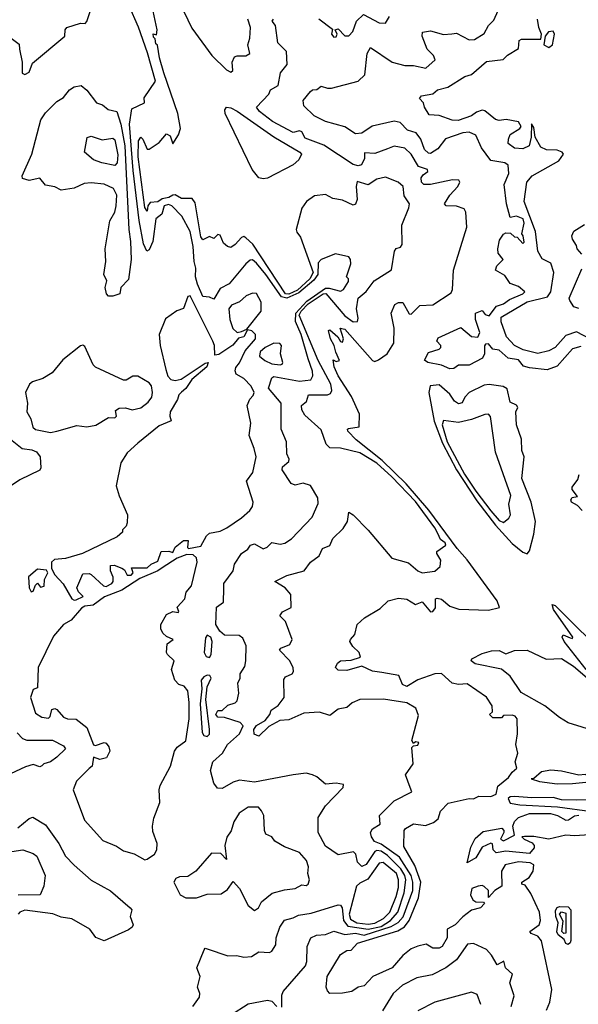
# Model space of a CAD drawing. Extents: x 1995148 to 2088947, y 769131 to 906009.
# Tile 18 of 256: x 2003982 to 2006583, y 783985 to 788572. Entities that reach past the tile are written whole.
import ezdxf

# ---------------------------------------------------------------- set-up
doc = ezdxf.new("R2010")
doc.units = 0

msp = doc.modelspace()

# ---------------------------------------------------------------- linework, layer by layer
at = {"layer": '0CON05XD'}
for points in [[(2005271.9, 787581.9), (2005288.7, 787558.7), (2005348.4, 787395), (2005333.2, 787365), (2005275, 787312.2), (2005235, 787293.9), (2005218.8, 787295), (2005066.5, 787526.5), (2005035, 787556.7), (2005025, 787562.5), (2005015, 787558), (2004985, 787524.3), (2004965, 787511.4), (2004950, 787515), (2004930.7, 787530.7), (2004915, 787568.8), (2004905, 787571.2), (2004885, 787552.5), (2004865, 787562.5), (2004835, 787546.2), (2004825, 787560), (2004798.8, 787718.8), (2004785, 787739.4), (2004735, 787738.8), (2004705, 787755.6), (2004695, 787754.6), (2004676.3, 787743.7), (2004645, 787737.2), (2004625, 787723.8), (2004589.5, 787720.5), (2004578.9, 787705), (2004575, 787680), (2004565, 787696.7), (2004533.8, 787933.8), (2004535, 788007.5), (2004545, 788024.2), (2004555.4, 788015.4), (2004575, 787969.4), (2004585, 787968.8), (2004630.5, 787999.5), (2004665, 788040.6), (2004681.8, 788031.8), (2004695, 787994), (2004721.4, 788035), (2004730, 788065), (2004718.2, 788135), (2004652.9, 788325), (2004632.2, 788395), (2004623, 788453), (2004615, 788460), (2004612.5, 788482.5), (2004605, 788490), (2004603.3, 788506.7), (2004618.3, 788501.7), (2004622.5, 788525), (2004570, 788765)], [(2004708.8, 788688.8), (2004782.8, 788532.8), (2004875.9, 788405), (2004945, 788338.5), (2004965, 788327.5), (2004974, 788335), (2004970.8, 788375), (2004981.4, 788398.6), (2004995, 788404.2), (2005035, 788403.3), (2005052.5, 788415), (2005044, 788455), (2005053.2, 788486.8), (2005056.9, 788535), (2005044.5, 788575)], [(2003823.8, 788625), (2003868.8, 788565), (2003920.5, 788520.5), (2003928.8, 788495), (2003978.8, 788458.8), (2003981.2, 788435), (2003992.5, 788375), (2003993, 788323), (2004005, 788317.5), (2004025, 788327.5), (2004040.7, 788369.3), (2004192.5, 788495), (2004194, 788525), (2004201.2, 788535), (2004265, 788556), (2004286.7, 788555), (2004295, 788563.3), (2004310.8, 788615)], [(2004787.5, 783975), (2004818.3, 784018.3), (2004820, 784035), (2004809.2, 784065), (2004822.5, 784115), (2004806, 784155), (2004840.3, 784239.7), (2004845, 784246.2), (2004855, 784244), (2004951.1, 784211.1), (2004993.1, 784213.1), (2005025.5, 784205.5), (2005061.3, 784208.7), (2005095, 784230), (2005145, 784226.7), (2005156.4, 784233.6), (2005175, 784262.5), (2005176.2, 784295), (2005192.9, 784345), (2005215, 784378), (2005255, 784387.5), (2005279.4, 784400.6), (2005339.4, 784410.6), (2005465, 784449.4), (2005475, 784446.9), (2005482.7, 784435), (2005490, 784375), (2005508.8, 784348.8), (2005604.7, 784334.7), (2005665, 784347.8), (2005708.3, 784375), (2005742.2, 784415), (2005772.5, 784505), (2005779.4, 784565), (2005775.5, 784585), (2005757, 784617), (2005695, 784677.8), (2005665, 784698.3), (2005645, 784702.5), (2005635, 784697.7), (2005595, 784636.5), (2005575, 784627.8), (2005555, 784646.9), (2005547.4, 784685), (2005536.2, 784696.2), (2005465, 784681.5), (2005405, 784722), (2005371.4, 784785), (2005372, 784855), (2005405, 784910), (2005487.5, 784995), (2005490, 785010), (2005455, 785016), (2005405, 785010.8), (2005366, 785045), (2005345, 785054.3), (2005315, 785061.4), (2005255, 785054.6), (2005075, 785020), (2005005, 785030), (2004975, 785020.6), (2004925, 784990.6), (2004902.7, 784992.7), (2004885, 785016), (2004870.4, 785075), (2004880.5, 785115), (2004926, 785155), (2004949.2, 785195), (2005005, 785245.4), (2005022.1, 785282.1), (2005008.3, 785298.3), (2004935, 785321.1), (2004905, 785322.9), (2004894.2, 785335), (2004905, 785353.3), (2004925, 785354), (2004951.1, 785378.9), (2004985, 785389.6), (2004995, 785398.6), (2005001.9, 785435), (2004998, 785482), (2005008, 785505), (2005008.8, 785525), (2005030.3, 785559.7), (2005034.4, 785585), (2005035.7, 785655), (2005021.3, 785691.3), (2005003.3, 785703.3), (2004935, 785705.6), (2004914, 785724), (2004895.6, 785755), (2004898.8, 785835), (2004931.1, 785858.9), (2004932.5, 785922.5), (2004932.5, 785945), (2004976, 786005), (2004982.5, 786035), (2005014.3, 786085.7), (2005043.3, 786105), (2005056.1, 786123.9), (2005075, 786130), (2005115, 786107.1), (2005134.5, 786115.5), (2005155, 786136.2), (2005195, 786129.2), (2005216.7, 786133.3), (2005246.6, 786153.4), (2005342.9, 786255), (2005372.2, 786317.8), (2005370, 786345), (2005335, 786402.9), (2005302.3, 786412.3), (2005265, 786404.2), (2005245, 786410.9), (2005204, 786475), (2005205, 786488.8), (2005235, 786513.3), (2005235.7, 786525), (2005225, 786550), (2005224.2, 786605), (2005199.4, 786665), (2005198.6, 786785), (2005140.6, 786855), (2005155.8, 786904.2), (2005165, 786909.4), (2005285, 786888.9), (2005337.5, 786895), (2005346.4, 786913.6), (2005345.5, 786934.5), (2005325, 786992.5), (2005292.6, 787105), (2005265.9, 787165.9), (2005266.9, 787205), (2005318.9, 787261.1), (2005405, 787320.9), (2005422.2, 787322.2), (2005475, 787308), (2005488.8, 787315), (2005513, 787353), (2005512.5, 787365), (2005503.8, 787375), (2005523.3, 787435), (2005522.5, 787455), (2005515, 787467.5), (2005451.7, 787481.7), (2005385, 787454.4), (2005370.8, 787439.2), (2005369.6, 787385), (2005350.7, 787359.3), (2005280.7, 787299.3), (2005225, 787274.2), (2005200.7, 787280.7), (2005128.3, 787385), (2005085, 787437.6), (2005065, 787452.9), (2005055, 787451.8), (2005034.3, 787435), (2004957.7, 787342.3), (2004915, 787319.4), (2004885, 787270), (2004865, 787280), (2004835, 787282.5), (2004809.9, 787339.9), (2004799.7, 787375), (2004801.4, 787415), (2004793.3, 787445), (2004789.7, 787515), (2004775, 787586), (2004736.8, 787656.8), (2004690.8, 787705), (2004675, 787710.6), (2004655, 787705.3), (2004643.2, 787666.8), (2004615, 787644.2), (2004601.9, 787538.1), (2004585, 787500), (2004573.7, 787493.7), (2004558.4, 787528.4), (2004537.4, 787637.4), (2004509.4, 787869.4), (2004492.7, 788085), (2004503.6, 788156.4), (2004562.5, 788185), (2004561.7, 788208.3), (2004613.6, 788285), (2004577.2, 788417.2), (2004535, 788536.9), (2004489.9, 788639.9)], [(2006595, 787050.3), (2006555, 787039.1), (2006485, 786958.6), (2006438.3, 786941.7), (2006355, 786950), (2006328.1, 786958.1), (2006305, 786987.1), (2006255.5, 786995.5), (2006215, 787032.5), (2006185, 787036.7), (2006165, 787062.5), (2006150, 787060), (2006146.7, 787053.3), (2006146, 787015), (2006136.2, 786995), (2006075, 786963.3), (2006025, 786962.5), (2006002.7, 786947.3), (2005985, 786945.6), (2005945, 786963.3), (2005882.5, 786975), (2005866.7, 786986.7), (2005885, 787022.5), (2005935, 787036.7), (2005943.3, 787045), (2005942.5, 787055), (2005923.3, 787075), (2005929.5, 787090.5), (2006035, 787138), (2006085, 787096.2), (2006115, 787092.5), (2006123.8, 787115), (2006103.9, 787176.1), (2006103.3, 787205), (2006135, 787217.5), (2006148.3, 787198.3), (2006167.3, 787192.7), (2006201.8, 787238.2), (2006235, 787247.8), (2006261.8, 787268.2), (2006323.8, 787295), (2006333.3, 787305), (2006305, 787330), (2006265, 787342.5), (2006241.2, 787381.2), (2006197.5, 787405), (2006203.3, 787425), (2006232.5, 787455), (2006210, 787485), (2006208.8, 787505), (2006215.8, 787545), (2006235, 787572.5), (2006245, 787580), (2006267, 787577), (2006285, 787560), (2006298.3, 787558.3), (2006325, 787530), (2006330, 787535), (2006326.7, 787565), (2006320, 787575), (2006330.6, 787625), (2006325.3, 787645), (2006295, 787656.7), (2006265, 787650), (2006248, 787715), (2006237.5, 787805), (2006260, 787855), (2006256, 787895), (2006240, 787905), (2006175, 787915.5), (2006131.5, 787975), (2006105, 788033.8), (2006075, 788047.5), (2006045.6, 788045.6), (2005965, 788016.7), (2005929.1, 787970.9), (2005895, 787949.1), (2005885, 787950), (2005866.8, 787966.8), (2005848.8, 788015), (2005827.5, 788045), (2005787.5, 788057.5), (2005753.1, 788093.1), (2005725, 788099.2), (2005623.6, 788076.4), (2005575, 788043.1), (2005545, 788041.1), (2005495, 788073.6), (2005405, 788097.5), (2005353.5, 788123.5), (2005305, 788170.5), (2005301.5, 788195), (2005335, 788237.9), (2005345, 788245.4), (2005365, 788246.7), (2005385, 788262.9), (2005415, 788252.7), (2005433.4, 788253.4), (2005558.2, 788285), (2005589.5, 788315), (2005600, 788415), (2005615, 788442), (2005716.2, 788375), (2005775, 788359.5), (2005815, 788359.2), (2005873.3, 788346.7), (2005916, 788385), (2005908, 788405), (2005878.6, 788435), (2005856, 788495), (2005856.7, 788513.3), (2005895, 788520), (2005955, 788502.9), (2005994.4, 788505.6), (2006015, 788510), (2006075, 788478.6), (2006099.5, 788480.5), (2006145, 788507.5), (2006164, 788545), (2006189.7, 788570.3), (2006209.2, 788615)], [(2006435, 783958.6), (2006450.9, 783995), (2006460, 784055), (2006410.8, 784280.8), (2006395, 784302), (2006362.5, 784315), (2006357.5, 784325), (2006400.6, 784355), (2006406.2, 784375), (2006402.2, 784415), (2006362.3, 784502.3), (2006335, 784540), (2006320, 784545), (2006320, 784555), (2006354, 784576), (2006372.5, 784605), (2006375.5, 784635), (2006358.8, 784645), (2006305, 784648.4), (2006242.9, 784635), (2006225.7, 784605), (2006226.7, 784535), (2006194.1, 784515.9), (2006165, 784483.3), (2006164, 784515), (2006145, 784534), (2006135, 784538.8), (2006116, 784536), (2006086.7, 784525), (2006080.8, 784495), (2006092.3, 784472.3), (2006105, 784463.3), (2006141.7, 784461.7), (2006146.7, 784455), (2006126.7, 784435), (2006085, 784424.2), (2006045, 784393.1), (2006009.2, 784355), (2005972, 784335), (2005972.5, 784295), (2005948.1, 784255), (2005935, 784246.9), (2005905, 784247.1), (2005875, 784266), (2005835, 784256.7), (2005805, 784244.4), (2005765, 784212.2), (2005715.7, 784155), (2005625.4, 784114.6), (2005585, 784072), (2005557.5, 784065), (2005527.5, 784045), (2005485, 784037.5), (2005426.4, 784036.4), (2005415, 784047.5), (2005408.8, 784065), (2005413.3, 784115), (2005475, 784218), (2005504.5, 784235.5), (2005525, 784236.9), (2005555, 784270.4), (2005742.8, 784327.2), (2005773.5, 784346.5), (2005794.6, 784375.4), (2005838.3, 784481.7), (2005849.4, 784555), (2005821.6, 784631.6), (2005770.7, 784720.7), (2005771.2, 784795), (2005777.5, 784805), (2005815, 784825.7), (2005871.7, 784818.3), (2005908.3, 784831.7), (2005930.5, 784849.5), (2005941.2, 784885), (2005977.5, 784922.5), (2006075, 784944), (2006095, 784943.3), (2006120, 784955), (2006175, 784953.4), (2006200, 784965), (2006208.3, 785001.7), (2006258.3, 785041.7), (2006275, 785067.5), (2006296.7, 785085), (2006288.8, 785115), (2006300.8, 785155), (2006291.3, 785195), (2006300, 785245), (2006297.5, 785315), (2006288.3, 785328.3), (2006275, 785332.5), (2006235, 785330), (2006225, 785320), (2006185, 785320), (2006170, 785335), (2006182.5, 785347.5), (2006182.1, 785375), (2006156, 785416), (2006065, 785478.8), (2006025, 785475.6), (2005995, 785481.7), (2005945, 785526.8), (2005915, 785524.7), (2005835, 785497.5), (2005785, 785466), (2005764.4, 785474.4), (2005747.4, 785517.4), (2005668.3, 785531.7), (2005625, 785538), (2005575, 785561.2), (2005505, 785541.1), (2005465, 785541.5), (2005452.5, 785555), (2005460.8, 785575), (2005475, 785585.7), (2005525, 785589.2), (2005568, 785602), (2005562, 785625), (2005532.2, 785652.2), (2005519.5, 785675), (2005521.4, 785685), (2005542.5, 785707.5), (2005552.3, 785755), (2005587.1, 785785), (2005660.5, 785829.5), (2005697.5, 785865), (2005745, 785877.7), (2005785, 785872.9), (2005825, 785847.5), (2005855, 785860), (2005895, 785814.2), (2005905, 785815.8), (2005918.1, 785831.9), (2005917.5, 785875), (2005925, 785877.5), (2005945, 785872.5), (2005985, 785839.7), (2006026.6, 785826.6), (2006165, 785822), (2006215.7, 785834.3), (2006204.4, 785865), (2006066, 786056), (2006018.4, 786108.4), (2005886.7, 786286.7), (2005780.7, 786410.7), (2005669.4, 786519.4), (2005548.5, 786615), (2005510, 786655), (2005507.5, 786665), (2005512.3, 786667.7), (2005562.5, 786675), (2005564.3, 786735), (2005526.1, 786816.1), (2005465, 786912.5), (2005446.7, 786955), (2005441.7, 786988.3), (2005455, 786980), (2005470, 786985), (2005453, 787023), (2005446.7, 787055), (2005428.8, 787085), (2005420, 787125), (2005425, 787127.5), (2005462.5, 787095), (2005475, 787072.5), (2005485, 787070), (2005490, 787085), (2005473.3, 787135), (2005495, 787131.2), (2005624.7, 786984.7), (2005635, 786980), (2005652.6, 786987.4), (2005692.2, 787015), (2005723.6, 787065), (2005725.6, 787135), (2005712, 787205), (2005728.8, 787245), (2005745, 787254.2), (2005765, 787254), (2005795, 787202.5), (2005805, 787200), (2005845, 787240), (2005905, 787243.8), (2005990.5, 787299.5), (2005996.7, 787315), (2006001.8, 787405), (2006064, 787605), (2006058.8, 787675), (2006051.7, 787691.7), (2006015, 787704.2), (2005967.5, 787705), (2005960, 787715), (2005985, 787754), (2006022, 787795), (2006031.2, 787815), (2006026.7, 787825), (2005996.3, 787826.3), (2005894.1, 787804.1), (2005864, 787804), (2005852.9, 787815), (2005851.4, 787835), (2005860, 787850), (2005882.5, 787865), (2005880, 787875), (2005838.2, 787888.2), (2005805, 787945.6), (2005775, 787972.9), (2005725, 787983.3), (2005695, 787971.1), (2005635, 787949.2), (2005587.5, 787952.5), (2005587.1, 787925), (2005573.7, 787896.3), (2005558.1, 787891.9), (2005535, 787897.1), (2005398.4, 787988.4), (2005310.2, 788020.2), (2005295, 788049.8), (2005285, 788053.7), (2005255, 788047), (2005158.6, 788098.6), (2005098, 788145), (2005083.8, 788165), (2005141.2, 788225), (2005150, 788245), (2005185.8, 788265), (2005195.8, 788325), (2005227, 788363), (2005224.1, 788424.1), (2005182.9, 788465), (2005172.5, 788545), (2005158, 788565), (2005163.8, 788575)], [(2005375, 788576), (2005438.3, 788528.3), (2005434.1, 788504.1), (2005445, 788490), (2005455, 788492.5), (2005460, 788505), (2005450, 788525), (2005465, 788530), (2005495, 788497.5), (2005515, 788496.7), (2005532.7, 788517.3), (2005550, 788565), (2005582.9, 788597.1), (2005655, 788558), (2005685, 788556.7), (2005703.2, 788586.8)], [(2006642, 787082), (2006575, 787118), (2006525, 787100.4), (2006475, 787044.5), (2006445, 787029.3), (2006395, 787017.3), (2006326.4, 787033.6), (2006285, 787054.4), (2006248.7, 787095), (2006223.3, 787165), (2006223.5, 787186.5), (2006345, 787257.4), (2006439.5, 787280.5), (2006454.8, 787305), (2006469.2, 787395), (2006455, 787437.5), (2006415, 787457.5), (2006395, 787494), (2006383.5, 787585), (2006330.9, 787725), (2006342.5, 787815), (2006367.5, 787845), (2006491.4, 787915), (2006513.3, 787945), (2006507.5, 787955), (2006485, 787964.2), (2006435, 787966.2), (2006408.8, 787978.8), (2006382.5, 788025), (2006375, 788070), (2006365, 788087.5), (2006362.9, 788025), (2006354, 787985), (2006325, 787970), (2006285, 787974.2), (2006256.7, 787995), (2006257.5, 788015), (2006265, 788038), (2006311.2, 788065), (2006316.2, 788075), (2006305, 788096), (2006246.6, 788106.6), (2006215, 788103.1), (2006197.9, 788107.9), (2006147.5, 788147.5), (2006135, 788150.6), (2006108.8, 788141.2), (2006085, 788123.6), (2006023, 788103), (2005995, 788103.8), (2005935, 788126.2), (2005888.3, 788128.3), (2005866.7, 788165), (2005862.5, 788185), (2005843.3, 788205), (2005852.3, 788217.7), (2005905, 788227.5), (2005926.7, 788245), (2005975, 788257.5), (2006055, 788307.5), (2006085, 788316.7), (2006155, 788377.6), (2006233.5, 788386.5), (2006252.5, 788407.5), (2006305, 788438), (2006306.7, 788475), (2006318.3, 788481.7), (2006408.8, 788481.2), (2006411.2, 788505), (2006398.8, 788535), (2006392.5, 788575)], [(2006445, 788442.5), (2006462.2, 788455), (2006472.5, 788505), (2006465, 788518.6), (2006444.5, 788515.5), (2006428.6, 788495), (2006422, 788455), (2006445, 788442.5)], [(2004395, 787284.2), (2004386.2, 787295), (2004380, 787325), (2004387.5, 787355), (2004372.9, 787385), (2004382.2, 787445), (2004378.9, 787505), (2004400.8, 787635), (2004424.1, 787675.9), (2004431.6, 787705), (2004434.5, 787755), (2004418.1, 787785), (2004375, 787806.4), (2004315, 787812.5), (2004281.7, 787808.3), (2004235, 787788), (2004175, 787777.5), (2004145, 787793.3), (2004101.7, 787801.7), (2004075, 787833.3), (2004025, 787822.5), (2003995, 787832.5), (2003993.3, 787845), (2004038, 787945), (2004079.4, 788105), (2004101.9, 788138.1), (2004155, 788191.2), (2004185, 788210), (2004213.8, 788245), (2004235, 788260), (2004267.5, 788265), (2004295, 788243.3), (2004340, 788185), (2004366.7, 788175), (2004393.2, 788153.2), (2004434.3, 788144.3), (2004452.9, 788085), (2004471.5, 787985), (2004489.3, 787595), (2004498.3, 787538.3), (2004501.2, 787455), (2004488, 787362), (2004453.3, 787325), (2004447.5, 787295), (2004415, 787284.3), (2004395, 787284.2)], [(2005115, 787830.6), (2005095, 787835.5), (2005063.8, 787873.8), (2004938.2, 788135), (2004937, 788153), (2004945, 788164), (2004965, 788161.1), (2004995, 788146.2), (2005165, 788026.2), (2005285.7, 787955.7), (2005294.4, 787945), (2005281.2, 787918.8), (2005255, 787895.6), (2005135, 787834.5), (2005115, 787830.6)], [(2004425, 787893.3), (2004364.6, 787904.6), (2004325, 787920), (2004283.3, 787955), (2004296.4, 788023.6), (2004315, 788028.8), (2004365, 788013.1), (2004415, 788020.5), (2004425, 788013.1), (2004438, 787942), (2004435.2, 787904.8), (2004425, 787893.3)], [(2005202, 783972), (2005201.5, 784028.5), (2005209.2, 784045), (2005311.9, 784165), (2005318.1, 784185), (2005320.8, 784255), (2005337.5, 784295), (2005363, 784307), (2005405, 784310.8), (2005445, 784325.5), (2005495, 784310.6), (2005545, 784317), (2005585, 784306.7), (2005712, 784348), (2005743.5, 784366.5), (2005766.7, 784393.3), (2005812.2, 784515), (2005812.8, 784555), (2005804.9, 784585), (2005750.2, 784670.2), (2005665, 784730.6), (2005634.3, 784744.3), (2005620, 784765), (2005615.5, 784785), (2005625, 784802.9), (2005659.6, 784825), (2005657.5, 784865), (2005725, 784932.5), (2005807.5, 784975), (2005800, 784995), (2005778.8, 785055), (2005813.1, 785105), (2005808.3, 785181.7), (2005815, 785190), (2005835, 785192.5), (2005840, 785205), (2005825, 785207.5), (2005815, 785200), (2005807.5, 785215), (2005839.3, 785330.7), (2005825.5, 785365.5), (2005785, 785390), (2005675, 785406.7), (2005565, 785405.4), (2005530.5, 785389.5), (2005505, 785367.5), (2005465, 785360), (2005425, 785330), (2005376.9, 785346.9), (2005305, 785342.2), (2005235, 785310), (2005192.6, 785307.4), (2005141.2, 785278.8), (2005095, 785234.4), (2005073.4, 785243.4), (2005071.8, 785265), (2005085, 785284.4), (2005125, 785308.2), (2005146.5, 785335), (2005153.3, 785355), (2005185, 785377.5), (2005213.5, 785415), (2005211.1, 785498.9), (2005219.4, 785510.6), (2005250, 785525), (2005256.5, 785535), (2005255, 785552.5), (2005238.8, 785585), (2005191.2, 785635), (2005197.5, 785645), (2005239.3, 785660.8), (2005249.6, 785685), (2005218.9, 785768.9), (2005193.3, 785795), (2005205.9, 785814.1), (2005245.8, 785834.2), (2005244.5, 785895), (2005217.3, 785925), (2005170, 785955), (2005225, 785982.7), (2005306, 786005), (2005335.6, 786044.4), (2005375.7, 786075), (2005391.7, 786108.3), (2005425, 786123.3), (2005440.5, 786155), (2005488.2, 786201.8), (2005507.3, 786235), (2005515, 786277.5), (2005535, 786266.2), (2005605, 786194.2), (2005714.4, 786064.4), (2005792.2, 786042.2), (2005835, 786004.3), (2005855, 785996), (2005915, 786003.8), (2005940, 786025), (2005943.3, 786055), (2005924, 786085), (2005923.8, 786095), (2005966.6, 786125), (2005963.1, 786135), (2005940.9, 786150.9), (2005928.1, 786178.1), (2005914.7, 786205), (2005825, 786327.7), (2005715, 786443.3), (2005645, 786505.6), (2005565, 786554.6), (2005475, 786576.5), (2005425, 786577.5), (2005409.4, 786595), (2005385, 786661.2), (2005310, 786730), (2005295.7, 786755), (2005294.2, 786775), (2005316.9, 786793.1), (2005325.7, 786824.3), (2005415.4, 786824.6), (2005429.1, 786830.9), (2005435.5, 786844.5), (2005429.7, 786875), (2005370.7, 786985), (2005282.8, 787195), (2005292.4, 787215), (2005325, 787248.8), (2005395, 787295.6), (2005406.9, 787296.9), (2005495, 787193.2), (2005535, 787164.5), (2005554, 787166), (2005557.7, 787182.3), (2005550, 787225), (2005557.1, 787275), (2005595, 787305.8), (2005631.5, 787355), (2005713.4, 787406.6), (2005726.7, 787493.3), (2005734.3, 787505.7), (2005755, 787512.5), (2005763.3, 787525), (2005760.8, 787615), (2005794, 787695), (2005796.7, 787715), (2005771.8, 787751.8), (2005766.9, 787795), (2005744, 787815), (2005685, 787838.9), (2005645, 787830), (2005605, 787802.9), (2005552.3, 787817.7), (2005548, 787795), (2005552.9, 787735), (2005545, 787713.3), (2005535, 787707.5), (2005485, 787731.9), (2005439.2, 787739.2), (2005405, 787757.5), (2005355, 787752.1), (2005317.8, 787725), (2005295, 787694.2), (2005268.4, 787595), (2005271.9, 787581.9)], [(2006599.5, 787479.5), (2006577.5, 787505), (2006575, 787520), (2006555, 787550), (2006553.3, 787565), (2006562.3, 787587.7), (2006612.3, 787617.7)], [(2006585, 787226.7), (2006562.5, 787235), (2006543.9, 787263.9), (2006540, 787275), (2006598.7, 787411.3)], [(2004235, 785867.5), (2004245, 785870), (2004277.5, 785885), (2004255, 785907.5), (2004247.5, 785925), (2004275, 785990), (2004305, 785992.5), (2004315, 785987.5), (2004372.5, 785935), (2004385, 785932), (2004410, 785945), (2004416.2, 785955), (2004416.2, 785975), (2004403.8, 786005), (2004405, 786030), (2004421.7, 786031.7), (2004457, 786017), (2004470, 786010), (2004482.5, 785985), (2004500, 785985), (2004510, 785995), (2004501.7, 786018.3), (2004575, 786018.8), (2004594.2, 786035.8), (2004625, 786050), (2004640, 786095), (2004676.2, 786096.2), (2004695, 786090), (2004706.2, 786115), (2004745, 786145.5), (2004766, 786146), (2004763.3, 786113.3), (2004768.3, 786108.3), (2004825, 786120), (2004851.7, 786168.3), (2004865, 786180), (2004915, 786188.8), (2004946.7, 786205), (2005015, 786250.8), (2005054, 786285), (2005066, 786305), (2005068.8, 786325), (2005037, 786423), (2005067.3, 786462.7), (2005082.5, 786535), (2005074, 786575), (2005050, 786635), (2005057.7, 786692.3), (2005041.2, 786775), (2005053.3, 786805), (2005068.3, 786821.7), (2005073.8, 786835), (2005059.1, 786865), (2005025, 786900.3), (2004990.2, 786920.2), (2004984.3, 786935.7), (2004987.7, 786952.3), (2005005.7, 786974.3), (2005031.2, 787028.8), (2005080, 787085), (2005080, 787105), (2005062.1, 787122.1), (2005042.5, 787127.5), (2005025.9, 787094.1), (2005001.1, 787088.9), (2004973.6, 787056.4), (2004908.3, 787011.7), (2004890, 787010), (2004888.9, 787055), (2004881.1, 787075), (2004775, 787286.2), (2004765, 787283.3), (2004745, 787226.2), (2004714.1, 787215.9), (2004660.7, 787179.3), (2004631.3, 787105), (2004635.3, 787055), (2004662.8, 786942.8), (2004672.1, 786912.1), (2004685, 786896.2), (2004705, 786890.9), (2004733.2, 786896.8), (2004845, 786972.5), (2004860, 786975), (2004852.5, 786955), (2004783.6, 786896.4), (2004756, 786854), (2004735, 786837.5), (2004722.5, 786825), (2004716.7, 786803.3), (2004682.5, 786745), (2004680, 786725), (2004686.2, 786703.8), (2004630.3, 786679.7), (2004531.1, 786598.9), (2004482.2, 786555), (2004452.2, 786507.8), (2004430.5, 786400.5), (2004444.1, 786354.1), (2004483.3, 786265), (2004481.7, 786228.3), (2004477, 786213), (2004460, 786195), (2004460, 786185), (2004435, 786163.3), (2004273.9, 786086.1), (2004195, 786062.5), (2004143, 786057), (2004130, 786045), (2004130, 786015), (2004145.9, 785985.9), (2004184.1, 785944.1), (2004225, 785874), (2004235, 785867.5)], [(2004995, 787115.6), (2005015, 787119.2), (2005038.8, 787131.2), (2005105.4, 787214.6), (2005106.6, 787256.6), (2005085, 787296.2), (2005065, 787298), (2005036.7, 787285), (2005005, 787257.5), (2004968.1, 787241.9), (2004955.4, 787225), (2004959.5, 787175), (2004973.9, 787133.9), (2004995, 787115.6)], [(2004125, 786648.4), (2004155, 786654.7), (2004247.6, 786682.4), (2004295, 786675.5), (2004336.9, 786683.1), (2004395, 786718.8), (2004425, 786717.5), (2004432.5, 786725), (2004428.3, 786751.7), (2004445, 786762.5), (2004475, 786763.3), (2004505, 786754.3), (2004545, 786763.8), (2004579.9, 786790.1), (2004596.2, 786813.8), (2004600.4, 786835), (2004596.1, 786866.1), (2004585, 786880), (2004531.7, 786911.7), (2004508.3, 786911.7), (2004477, 786893), (2004465, 786892.5), (2004335, 786953.3), (2004323.1, 786965), (2004285, 787050), (2004275, 787056.2), (2004265, 787053.3), (2004182, 786988), (2004132.3, 786927.7), (2004089.4, 786900.6), (2004041.2, 786885), (2004028, 786875), (2004008, 786835), (2004018.1, 786785), (2004014.4, 786745), (2004033.1, 786713.1), (2004043.2, 786673.2), (2004055, 786663.7), (2004125, 786648.4)], [(2005195, 786964.4), (2005203.3, 786966.7), (2005206.2, 786975), (2005196.2, 787015), (2005200, 787055), (2005193.6, 787063.6), (2005164.4, 787065.6), (2005124.4, 787045.6), (2005102, 787025), (2005098, 787005), (2005122.5, 786985), (2005155, 786969.6), (2005195, 786964.4)], [(2006345, 786084.2), (2006355, 786097.5), (2006375.8, 786175), (2006382.9, 786235), (2006362.9, 786325), (2006320, 786435), (2006330, 786535), (2006320, 786565), (2006318.3, 786618.3), (2006294.4, 786684.4), (2006291.4, 786745), (2006300.6, 786765), (2006295, 786776.7), (2006265, 786790), (2006251.9, 786851.9), (2006233.1, 786863.1), (2006167.3, 786872.7), (2006145, 786870), (2006075, 786835.6), (2006055, 786814.3), (2006042.6, 786787.4), (2006025, 786781.9), (2006005.9, 786795), (2005985, 786828.2), (2005935, 786871.2), (2005893.3, 786866.7), (2005886.8, 786835), (2005912, 786702), (2005949.8, 786599.8), (2006016.2, 786475), (2006110.9, 786330.9), (2006197.9, 786217.9), (2006275, 786132.6), (2006325, 786091.8), (2006345, 786084.2)], [(2006235, 786230), (2006259.3, 786250.7), (2006266.7, 786265), (2006259.4, 786315), (2006268.2, 786355), (2006197.8, 786557.8), (2006173.6, 786723.6), (2006165, 786734), (2006146.8, 786733.2), (2006085, 786709.4), (2006025, 786695.6), (2005954.5, 786705.5), (2005948.7, 786685), (2005972.4, 786605), (2006053.2, 786455), (2006105, 786375.2), (2006175, 786284), (2006215, 786239.1), (2006235, 786230)], [(2003916.1, 786636.1), (2003993.8, 786575), (2004038.8, 786568.8), (2004059.8, 786559.8), (2004076.7, 786535), (2004080, 786485), (2004075, 786474), (2003981.7, 786428.3), (2003707.5, 786245)], [(2006601.2, 786285), (2006579.7, 786309.7), (2006551.2, 786325), (2006547.5, 786335), (2006554, 786346), (2006578.3, 786351.7), (2006554.2, 786384.2), (2006554.2, 786394.2), (2006580, 786430), (2006587.3, 786452.7)], [(2004565, 784658), (2004575, 784660.8), (2004609.2, 784685), (2004620.8, 784705), (2004621.9, 784735), (2004600.9, 784790.9), (2004599.5, 784815), (2004606.8, 784853.2), (2004633.8, 784925), (2004631.2, 784985), (2004636.2, 785005), (2004683.3, 785095), (2004702, 785165), (2004715, 785183.8), (2004755, 785212.5), (2004770, 785315), (2004771.3, 785391.3), (2004764, 785445), (2004747.3, 785467.3), (2004722.5, 785475), (2004703.3, 785495), (2004688.8, 785545), (2004701.2, 785585), (2004669.2, 785615), (2004665.6, 785625), (2004668.6, 785665), (2004696.7, 785685), (2004665, 785698.5), (2004647.9, 785715), (2004638.6, 785735), (2004639.2, 785755), (2004665, 785801.3), (2004695, 785815.6), (2004719.3, 785810.7), (2004722.5, 785815), (2004714.3, 785835), (2004751.2, 785875), (2004756.2, 785905), (2004781.4, 785935), (2004808.5, 786045), (2004804.5, 786064.5), (2004788.8, 786078.8), (2004759.3, 786080.7), (2004715, 786063.8), (2004645, 786018.1), (2004625, 786003.9), (2004541.2, 785968.8), (2004457.1, 785915), (2004377.2, 785882.8), (2004324.3, 785845), (2004285, 785839.7), (2004269.9, 785830.1), (2004220.8, 785775), (2004185, 785753.9), (2004139, 785701), (2004067.8, 785555), (2004065, 785460), (2004045, 785451.2), (2004032, 785415), (2004055, 785341.9), (2004085, 785323.5), (2004115, 785318), (2004124.2, 785325.8), (2004130.8, 785359.2), (2004145, 785363.3), (2004155, 785358.8), (2004185, 785323.3), (2004205, 785315.6), (2004245, 785313.3), (2004294.4, 785274.4), (2004325, 785194.2), (2004335, 785190.9), (2004375, 785204.2), (2004385, 785201.2), (2004396, 785185), (2004402, 785165), (2004385.7, 785134.3), (2004355, 785125.5), (2004325, 785136.7), (2004318.8, 785095), (2004305.7, 785084.3), (2004245.7, 785025), (2004230.8, 784985), (2004282.7, 784842.7), (2004368.8, 784748.8), (2004432.7, 784722.7), (2004465, 784700), (2004515, 784686.2), (2004565, 784658)], [(2004035, 785906.9), (2004045, 785909.2), (2004055, 785937.5), (2004065, 785947.5), (2004078.3, 785928.3), (2004096.1, 785933.9), (2004097.5, 785965), (2004112.5, 785995), (2004107, 786007), (2004065, 786012.5), (2004023.3, 785976.7), (2004025.5, 785925), (2004035, 785906.9)], [(2006620, 785545), (2006517.5, 785675), (2006507.5, 785695), (2006513, 785707), (2006545, 785692.5), (2006555, 785690), (2006557.5, 785695), (2006466.7, 785825), (2006461.7, 785848.3), (2006475, 785843.3), (2006729.6, 785589.6)], [(2004865, 785601.1), (2004872.9, 785615), (2004878.6, 785675), (2004871.1, 785695), (2004855, 785705.6), (2004846.8, 785693.2), (2004841.2, 785625), (2004850.5, 785605), (2004865, 785601.1)], [(2006665.5, 785255.5), (2006535, 785296.7), (2006495, 785320.8), (2006426.2, 785376.2), (2006317.3, 785437.3), (2006265, 785513.3), (2006225, 785546.7), (2006102.2, 785572.2), (2006083.8, 785585), (2006086.7, 785595), (2006135, 785619.4), (2006178.1, 785631.9), (2006215, 785632.9), (2006245, 785618.1), (2006285, 785633.8), (2006345, 785635.6), (2006433.4, 785593.4), (2006505, 785595.8), (2006561.1, 785561.1), (2006635, 785497.5)], [(2004855, 785233.2), (2004866, 785244), (2004865.8, 785265), (2004848.1, 785405), (2004854.6, 785465), (2004873.2, 785505), (2004866.5, 785516.5), (2004855, 785518.7), (2004838.4, 785511.6), (2004826.8, 785495), (2004830, 785455), (2004821.8, 785385), (2004831.4, 785251.4), (2004838.3, 785238.3), (2004855, 785233.2)], [(2003969.5, 785249.5), (2003995, 785223.7), (2004015, 785215.7), (2004135, 785215.8), (2004185, 785190), (2004194.2, 785175), (2004155, 785137.3), (2004125, 785115.6), (2004093.9, 785106.1), (2004084.3, 785095.7), (2004075, 785092), (2004045, 785101.7), (2004009, 785091), (2003892.6, 785037.4)], [(2006485, 785012.5), (2006555, 785014.6), (2006665, 785024.7), (2006695, 785019.2), (2006698.2, 785028.2), (2006668.3, 785028.3), (2006615, 785056.3), (2006585, 785053.1), (2006505, 785072), (2006454.2, 785075.8), (2006411.8, 785068.2), (2006375, 785038), (2006362.5, 785035), (2006402.7, 785022.7), (2006485, 785012.5)], [(2006815, 784869.1), (2006885, 784874.8), (2006905.7, 784885), (2006888.8, 784915), (2006865, 784930.4), (2006835, 784938.7), (2006575, 784936.3), (2006505, 784938.6), (2006465, 784949), (2006367.1, 784947.1), (2006285, 784954), (2006265, 784952), (2006256.1, 784943.9), (2006265, 784923.1), (2006310, 784915), (2006485.8, 784905.8), (2006645, 784883.8), (2006705, 784883.5), (2006815, 784869.1)], [(2005075, 784423.1), (2005094, 784435), (2005107.9, 784462.1), (2005157.4, 784502.6), (2005215, 784518.8), (2005265, 784524.4), (2005295, 784542), (2005315, 784539.4), (2005325.4, 784544.6), (2005330.6, 784565), (2005322.9, 784595), (2005326.5, 784625), (2005317.7, 784655), (2005285, 784692.9), (2005215, 784719.2), (2005170, 784745), (2005156, 784766), (2005128.3, 784778.3), (2005121.2, 784795), (2005119.2, 784865), (2005107, 784887), (2005094, 784904), (2005045, 784904.2), (2005003.9, 784876.1), (2004978, 784835), (2004967, 784793), (2004945.6, 784764.4), (2004936.9, 784725), (2004945, 784660), (2004917.5, 784687.5), (2004875, 784690), (2004802.5, 784605), (2004765, 784580), (2004725, 784578.8), (2004708.8, 784571.2), (2004698.8, 784555), (2004728.1, 784495), (2004755, 784481), (2004805, 784481.1), (2004855, 784497.9), (2004919.9, 784500.1), (2004949.4, 784520.6), (2004975, 784557.5), (2005005.4, 784525.4), (2005045.6, 784445), (2005075, 784423.1)], [(2003972.5, 784807.5), (2004025, 784850.6), (2004043.1, 784856.9), (2004101.1, 784821.1), (2004164, 784735), (2004195, 784676), (2004235, 784634), (2004314.2, 784564.2), (2004405, 784513.3), (2004496.2, 784435), (2004503.3, 784425), (2004496.7, 784395), (2004510, 784355), (2004505.9, 784344.1), (2004488.1, 784331.9), (2004375, 784281.2), (2004336.2, 784296.2), (2004307.5, 784335), (2004225, 784383.3), (2004175, 784392), (2004136.4, 784406.4), (2004005, 784424.6), (2003982, 784415), (2003973.8, 784405)], [(2006705, 784780), (2006565, 784770.2), (2006525, 784773.3), (2006445, 784755.2), (2006375, 784767.5), (2006332.7, 784767.3), (2006320, 784765), (2006330, 784755), (2006367.3, 784737.3), (2006377.5, 784725), (2006376.7, 784715), (2006355, 784687.5), (2006245, 784698.8), (2006200.7, 784690.7), (2006186.7, 784705), (2006182.5, 784732.5), (2006175, 784736.7), (2006135, 784718.1), (2006105, 784667.1), (2006065, 784643.8), (2006082, 784718), (2006102.6, 784757.4), (2006139.8, 784790.2), (2006226.5, 784806.5), (2006236, 784795), (2006236, 784785), (2006220, 784755), (2006235, 784747.5), (2006286.1, 784773.9), (2006278, 784815), (2006285, 784837.5), (2006304.4, 784855.6), (2006356, 784874), (2006454, 784874), (2006485.6, 784865), (2006525, 784843.4), (2006537.5, 784845), (2006565, 784863.3), (2006585, 784866)], [(2003925, 784693.6), (2003995.5, 784705.5), (2004045, 784688.1), (2004060.8, 784675), (2004100, 784585), (2004094.3, 784535.7), (2004076.7, 784495), (2003975, 784493.3)], [(2005605, 784358.2), (2005635, 784362.8), (2005675, 784384.8), (2005705.6, 784415), (2005735, 784486.9), (2005745, 784528.8), (2005745.9, 784565), (2005735.7, 784595), (2005674.6, 784645.4), (2005655, 784643.1), (2005602.1, 784567.9), (2005565, 784550.4), (2005550, 784535), (2005515.2, 784405), (2005522.7, 784382.7), (2005550.8, 784365), (2005605, 784358.2)], [(2006535, 784263.5), (2006525, 784268), (2006516.9, 784286.9), (2006488.9, 784308.9), (2006482.5, 784322.5), (2006489.5, 784365), (2006477.8, 784395), (2006477.2, 784422.8), (2006484.1, 784435.8), (2006495, 784440.4), (2006535, 784439.2), (2006547.5, 784425), (2006547.3, 784282.7), (2006545, 784271.5), (2006535, 784263.5)], [(2006515, 784315.4), (2006506.7, 784325), (2006512.9, 784372.9), (2006495.4, 784405), (2006505, 784416.7), (2006525, 784410), (2006525, 784317.1), (2006515, 784315.4)], [(2006270.5, 783975), (2006284.2, 784025), (2006264.2, 784085), (2006276.2, 784125), (2006243.8, 784155), (2006236.7, 784186.7), (2006205, 784170), (2006178.5, 784215), (2006155, 784240.9), (2006095, 784268.9), (2006066.2, 784265), (2006015, 784191.9), (2005965.3, 784154.7), (2005902, 784122), (2005830.7, 784109.3), (2005763.8, 784075), (2005720, 784035), (2005670.5, 783955)], [(2006128.8, 783985), (2006111.3, 784031.3), (2006085, 784042.2), (2005915, 783996), (2005835.6, 783955)], [(2004964, 783935), (2005045, 783988.1), (2005135, 784004.3), (2005155, 783999.2), (2005178.8, 783975)]]:
    msp.add_lwpolyline(points, dxfattribs=at)

doc.saveas('drawing.dxf')
